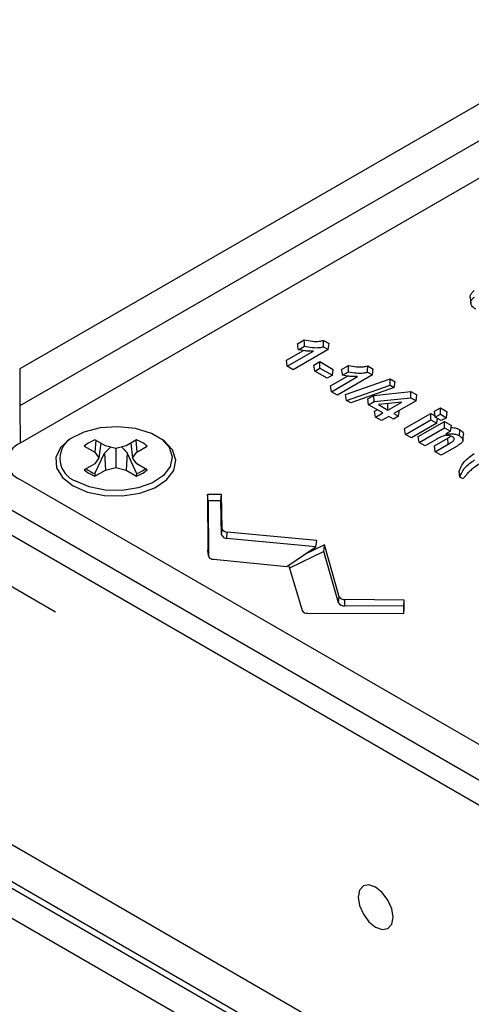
# Model space of a CAD drawing. Header units: inches. Extents: x 0.3 to 33.8, y 0.2 to 21.7.
# Tile 144 of 192: x 30.464 to 30.589, y 14.107 to 14.379. Entities that reach past the tile are written whole.
import ezdxf

# ---------------------------------------------------------------- set-up
doc = ezdxf.new("R2010")
doc.units = ezdxf.units.IN
doc.header["$MEASUREMENT"] = 0
doc.linetypes.add('CENTERX2', pattern=[0.7999999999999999, 0.5, -0.1, 0.1, -0.1])

msp = doc.modelspace()

# ---------------------------------------------------------------- linework, layer by layer
at = {"color": 7, "linetype": 'CENTERX2'}
for p, q in [((30.47425779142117, 14.21504285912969), (29.89089469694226, 14.55181120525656)), ((30.21793158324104, 14.27158680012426), (30.80129467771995, 13.93481845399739))]:
    msp.add_line(p, q, dxfattribs=at)
at = {"color": 7, "linetype": 'Continuous', "lineweight": 25}
for p, q in [((30.68216940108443, 14.11610676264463), (30.02809562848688, 14.49369551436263)), ((30.68638982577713, 14.10677862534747), (30.03231605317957, 14.48436737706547)), ((30.6775509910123, 14.02644978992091), (30.0411548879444, 14.39383344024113)), ((30.66871215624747, 14.02134723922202), (30.03231605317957, 14.38873088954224)), ((30.6234625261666, 14.37405078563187), (30.46436350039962, 14.28220487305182)), ((30.62346252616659, 14.3638440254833), (30.46436350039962, 14.27199811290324)), ((30.6234625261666, 14.3638440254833), (30.46436350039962, 14.27199811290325)), ((30.6236168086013, 14.35354819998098), (30.46451778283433, 14.26170228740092)), ((30.58873795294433, 14.30193977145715), (30.58891259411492, 14.30031287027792)), ((30.5410410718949, 14.28913997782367), (30.54294482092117, 14.29023898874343)), ((30.54827135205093, 14.29009474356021), (30.54979831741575, 14.28921324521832)), ((30.53799507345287, 14.28459739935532), (30.54267865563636, 14.28730117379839)), ((30.54955086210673, 14.28758016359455), (30.53989882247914, 14.28200815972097)), ((30.54134582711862, 14.28753997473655), (30.54298293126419, 14.28848505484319)), ((30.54823319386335, 14.28834083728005), (30.54955086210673, 14.28758016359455)), ((30.54955086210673, 14.28758016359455), (30.54979831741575, 14.28921324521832)), ((30.53824252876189, 14.28296431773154), (30.53799507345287, 14.28459739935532)), ((30.53824252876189, 14.28296431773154), (30.5454685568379, 14.28713581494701)), ((30.46436350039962, 14.28220487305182), (30.46436350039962, 14.27199811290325)), ((30.53989882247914, 14.28200815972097), (30.53824252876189, 14.28296431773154)), ((30.54561006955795, 14.2832785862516), (30.54725998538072, 14.28423106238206)), ((30.54585752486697, 14.28164550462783), (30.54561006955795, 14.2832785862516)), ((30.54585752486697, 14.28164550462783), (30.54725998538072, 14.2824551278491)), ((30.54725998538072, 14.28423106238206), (30.55094056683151, 14.28210630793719)), ((30.54725998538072, 14.2824551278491), (30.54725998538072, 14.28423106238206)), ((30.54725998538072, 14.2824551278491), (30.55069311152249, 14.28047322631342)), ((30.55069311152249, 14.28047322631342), (30.55094056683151, 14.28210630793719)), ((30.55322506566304, 14.28210630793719), (30.55512881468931, 14.28320531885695)), ((30.56045534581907, 14.28306107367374), (30.56198231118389, 14.28217957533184)), ((30.56173485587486, 14.28054649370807), (30.56198231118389, 14.28217957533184)), ((30.21793158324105, 14.27984303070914), (30.80129467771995, 13.94307468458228)), ((30.54929065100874, 14.27966360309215), (30.54585752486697, 14.28164550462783)), ((30.55069311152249, 14.28047322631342), (30.54929065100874, 14.27966360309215)), ((30.550179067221, 14.27756372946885), (30.5548626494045, 14.28026750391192)), ((30.55042652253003, 14.27593064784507), (30.55765255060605, 14.28010214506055)), ((30.56173485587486, 14.28054649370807), (30.55208281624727, 14.2749744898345)), ((30.55352982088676, 14.28050630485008), (30.55516692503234, 14.28145138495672)), ((30.55432765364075, 14.2751688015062), (30.56664054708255, 14.27949043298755)), ((30.56041718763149, 14.28130716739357), (30.56173485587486, 14.28054649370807)), ((30.56661400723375, 14.27772981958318), (30.56664054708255, 14.27949043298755)), ((30.56664054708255, 14.27949043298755), (30.56807430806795, 14.27866274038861)), ((30.55042652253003, 14.27593064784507), (30.550179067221, 14.27756372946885)), ((30.55460889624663, 14.27351621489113), (30.56661400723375, 14.27772981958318)), ((30.56779309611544, 14.27704914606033), (30.55578991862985, 14.2728344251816)), ((30.56661400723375, 14.27772981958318), (30.56779309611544, 14.27704914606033)), ((30.56779309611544, 14.27704914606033), (30.56807430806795, 14.27866274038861)), ((30.55208281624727, 14.2749744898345), (30.55042652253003, 14.27593064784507)), ((30.55460889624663, 14.27351621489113), (30.55432765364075, 14.2751688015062)), ((30.56045931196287, 14.27397362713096), (30.56210327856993, 14.27492266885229)), ((30.56070676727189, 14.27234054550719), (30.56045931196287, 14.27397362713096)), ((30.56210327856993, 14.27492266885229), (30.5723874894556, 14.27602625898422)), ((30.56218862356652, 14.27319600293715), (30.56210327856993, 14.27492266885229)), ((30.56218862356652, 14.27319600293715), (30.57232889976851, 14.27428414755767)), ((30.57232889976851, 14.27428414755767), (30.5723874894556, 14.27602625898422)), ((30.57232889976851, 14.27428414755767), (30.57379193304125, 14.27343955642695)), ((30.5723874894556, 14.27602625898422), (30.57403938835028, 14.27507263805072)), ((30.57379193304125, 14.27343955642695), (30.57403938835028, 14.27507263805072)), ((30.46436350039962, 14.27199811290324), (30.46451778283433, 14.26170228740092)), ((30.55578991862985, 14.2728344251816), (30.55460889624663, 14.27351621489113)), ((30.56070676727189, 14.27234054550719), (30.56218862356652, 14.27319600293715)), ((30.56464118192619, 14.27006925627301), (30.56070676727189, 14.27234054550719)), ((30.56236306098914, 14.27053005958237), (30.56310301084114, 14.2709572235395)), ((30.5698620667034, 14.27308320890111), (30.56342220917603, 14.27239220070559)), ((30.56342220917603, 14.27239220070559), (30.56604364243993, 14.27087887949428)), ((30.56601636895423, 14.27267055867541), (30.56604364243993, 14.27265481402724)), ((30.56604364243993, 14.27087887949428), (30.5698620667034, 14.27308320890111)), ((30.56604364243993, 14.27265481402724), (30.56608336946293, 14.27267774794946)), ((30.56604364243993, 14.27087887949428), (30.56604364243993, 14.27265481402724)), ((30.57379193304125, 14.27343955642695), (30.56769993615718, 14.26992272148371)), ((30.57886221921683, 14.27053005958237), (30.58051213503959, 14.27148253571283)), ((30.58051213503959, 14.27148253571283), (30.58241588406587, 14.27038352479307)), ((30.58051213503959, 14.26970660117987), (30.58051213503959, 14.27148253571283)), ((30.56261051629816, 14.2688969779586), (30.56236306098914, 14.27053005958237)), ((30.56261051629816, 14.2688969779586), (30.56464118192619, 14.27006925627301)), ((30.56426681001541, 14.26794081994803), (30.56261051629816, 14.2688969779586)), ((30.56629747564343, 14.26911309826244), (30.56426681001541, 14.26794081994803)), ((30.56756664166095, 14.26838042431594), (30.56629747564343, 14.26911309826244)), ((30.56896910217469, 14.2691900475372), (30.56756664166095, 14.26838042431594)), ((30.56769993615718, 14.26992272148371), (30.56896910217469, 14.2691900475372)), ((30.56896910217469, 14.2691900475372), (30.56921242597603, 14.27079586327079)), ((30.57061264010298, 14.26576767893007), (30.57784688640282, 14.26994392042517)), ((30.57086009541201, 14.2641345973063), (30.57784688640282, 14.2681679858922)), ((30.57784688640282, 14.26994392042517), (30.5790568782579, 14.2692454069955)), ((30.57784688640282, 14.2681679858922), (30.57784688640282, 14.26994392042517)), ((30.57784688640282, 14.2681679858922), (30.57950318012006, 14.26721182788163)), ((30.57910967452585, 14.2688969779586), (30.57886221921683, 14.27053005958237)), ((30.57910967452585, 14.2688969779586), (30.58051213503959, 14.26970660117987)), ((30.5807659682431, 14.26794081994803), (30.57910967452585, 14.2688969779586)), ((30.57950318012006, 14.26721182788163), (30.57970633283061, 14.26855253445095)), ((30.58051213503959, 14.26970660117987), (30.58216842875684, 14.2687504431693)), ((30.58216842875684, 14.2687504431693), (30.5807659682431, 14.26794081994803)), ((30.58216842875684, 14.2687504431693), (30.58241588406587, 14.27038352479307)), ((30.57086009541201, 14.2641345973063), (30.57061264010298, 14.26576767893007)), ((30.57950318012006, 14.26721182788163), (30.57251638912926, 14.26317843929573)), ((30.57442013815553, 14.26356965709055), (30.58165438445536, 14.26774589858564)), ((30.57466759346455, 14.26193657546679), (30.58165438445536, 14.26596996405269)), ((30.58165438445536, 14.26774589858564), (30.58355813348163, 14.26664688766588)), ((30.58165438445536, 14.26596996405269), (30.58165438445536, 14.26774589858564)), ((30.58165438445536, 14.26596996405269), (30.58331067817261, 14.26501380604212)), ((30.58331067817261, 14.26501380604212), (30.58355813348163, 14.26664688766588)), ((30.58576069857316, 14.26374592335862), (30.5858842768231, 14.2654505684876)), ((30.57251638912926, 14.26317843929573), (30.57086009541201, 14.2641345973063)), ((30.57466759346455, 14.26193657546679), (30.57442013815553, 14.26356965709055)), ((30.57949431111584, 14.26281066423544), (30.5763238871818, 14.26098041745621)), ((30.57886221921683, 14.26100529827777), (30.58257452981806, 14.26314836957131)), ((30.58331067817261, 14.26501380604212), (30.58203638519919, 14.26427817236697)), ((30.58269825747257, 14.26144386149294), (30.58257452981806, 14.26314836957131)), ((30.58672428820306, 14.26243238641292), (30.5868984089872, 14.26405744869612)), ((30.48220389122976, 14.26093860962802), (30.48507116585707, 14.2592833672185)), ((30.48535484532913, 14.26251586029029), (30.48507116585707, 14.2592833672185)), ((30.4880127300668, 14.26098149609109), (30.4851454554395, 14.26263673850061)), ((30.48673338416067, 14.26172004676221), (30.48625882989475, 14.25762812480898)), ((30.48774145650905, 14.25897872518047), (30.48939941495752, 14.26064991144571)), ((30.49088000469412, 14.26029587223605), (30.4880127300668, 14.26098149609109)), ((30.49374727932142, 14.26098149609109), (30.49088000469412, 14.26029587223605)), ((30.49088000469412, 14.26029587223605), (30.49088000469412, 14.25496037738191)), ((30.49661455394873, 14.26263673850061), (30.49374727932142, 14.26098149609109)), ((30.49502662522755, 14.26172004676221), (30.49550117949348, 14.25762812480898)), ((30.4964051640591, 14.26251586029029), (30.49668884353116, 14.2592833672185)), ((30.49668884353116, 14.2592833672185), (30.49955611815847, 14.26093860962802)), ((30.5763238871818, 14.26098041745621), (30.57466759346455, 14.26193657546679)), ((30.57910967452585, 14.259372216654), (30.57886221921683, 14.26100529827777)), ((30.57910967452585, 14.259372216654), (30.58269825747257, 14.26144386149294)), ((30.58511553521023, 14.26092701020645), (30.5807659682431, 14.25841605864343)), ((30.48507116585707, 14.2592833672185), (30.48625882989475, 14.25762812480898)), ((30.48625882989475, 14.25762812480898), (30.48507116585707, 14.25597288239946)), ((30.48513675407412, 14.25330348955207), (30.48774145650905, 14.25897872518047)), ((30.48774145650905, 14.25897872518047), (30.4880127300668, 14.25427475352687)), ((30.49401855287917, 14.25897872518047), (30.49374727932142, 14.25427475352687)), ((30.49401855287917, 14.25897872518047), (30.49662325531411, 14.25330348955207)), ((30.49550117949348, 14.25762812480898), (30.49668884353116, 14.2592833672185)), ((30.49668884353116, 14.25597288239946), (30.49550117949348, 14.25762812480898)), ((30.5807659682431, 14.25841605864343), (30.57910967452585, 14.259372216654)), ((30.48507116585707, 14.25597288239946), (30.48220389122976, 14.25431763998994)), ((30.4880127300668, 14.25427475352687), (30.49088000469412, 14.25496037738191)), ((30.49088000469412, 14.25496037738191), (30.49374727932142, 14.25427475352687)), ((30.49955611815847, 14.25431763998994), (30.49668884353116, 14.25597288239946)), ((30.48513675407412, 14.25330348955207), (30.4851454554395, 14.25261951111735)), ((30.4851454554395, 14.25261951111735), (30.4880127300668, 14.25427475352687)), ((30.49374727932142, 14.25427475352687), (30.49661455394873, 14.25261951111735)), ((30.49662325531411, 14.25330348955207), (30.49661455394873, 14.25261951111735)), ((30.58679673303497, 14.25185734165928), (30.58590463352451, 14.25237233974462)), ((30.46451778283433, 14.25167531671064), (30.67664981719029, 14.12921409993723)), ((30.5200365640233, 14.24758042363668), (30.51623660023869, 14.24757894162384)), ((30.51623660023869, 14.24757894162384), (30.51632445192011, 14.23222404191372)), ((30.51641215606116, 14.24584491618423), (30.51623660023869, 14.24757894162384)), ((30.51986399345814, 14.24584626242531), (30.5200365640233, 14.24758042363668)), ((30.52026451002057, 14.23807331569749), (30.5200365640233, 14.24758042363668)), ((30.51986399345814, 14.24584626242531), (30.51641215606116, 14.24584491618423)), ((30.51641215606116, 14.24584491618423), (30.51649942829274, 14.23059129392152)), ((30.52008954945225, 14.23643883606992), (30.51986399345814, 14.24584626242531)), ((30.52008954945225, 14.23643883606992), (30.52026451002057, 14.23807331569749)), ((30.52157269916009, 14.23544517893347), (30.52160095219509, 14.23717794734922)), ((30.54642038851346, 14.23483369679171), (30.52160095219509, 14.23717794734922)), ((30.54608779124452, 14.2331296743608), (30.52157269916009, 14.23544517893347)), ((30.53808911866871, 14.22765625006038), (30.54608779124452, 14.2331296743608)), ((30.54848116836, 14.23364403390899), (30.54278654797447, 14.23087066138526)), ((30.54608779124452, 14.2331296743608), (30.54642038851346, 14.23483369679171)), ((30.54835828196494, 14.23181894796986), (30.54848116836, 14.23364403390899)), ((30.5525419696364, 14.21931607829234), (30.54848116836, 14.23364403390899)), ((30.51632445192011, 14.23222404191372), (30.51632792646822, 14.23216253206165)), ((30.51649942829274, 14.23059129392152), (30.51632445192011, 14.23222404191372)), ((30.51632792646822, 14.23216253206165), (30.51650256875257, 14.23053569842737)), ((30.54835828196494, 14.23181894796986), (30.53887700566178, 14.22720141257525)), ((30.55236928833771, 14.21766668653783), (30.54835828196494, 14.23181894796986)), ((30.51786617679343, 14.22965857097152), (30.53808911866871, 14.22765625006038)), ((30.53887700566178, 14.22720141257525), (30.53877257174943, 14.22812393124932)), ((30.53887700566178, 14.22720141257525), (30.54234550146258, 14.21552695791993)), ((30.55236928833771, 14.21766668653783), (30.5525419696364, 14.21931607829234)), ((30.55409053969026, 14.2168104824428), (30.55409296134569, 14.21854456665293)), ((30.57038644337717, 14.21668027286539), (30.55409053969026, 14.2168104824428)), ((30.57056153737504, 14.21841297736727), (30.55409296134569, 14.21854456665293)), ((30.57038411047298, 14.21468757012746), (30.57038644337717, 14.21668027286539)), ((30.57038644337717, 14.21668027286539), (30.57056153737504, 14.21841297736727)), ((30.57055896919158, 14.21621930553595), (30.57056153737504, 14.21841297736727)), ((30.54396120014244, 14.21473795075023), (30.57038411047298, 14.21468757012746)), ((30.57038411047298, 14.21468757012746), (30.57055896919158, 14.21621930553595))]:
    msp.add_line(p, q, dxfattribs=at)
at = {"color": 7, "linetype": 'Continuous', "lineweight": 25, "flags": 128}
for points in [[(30.54298293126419, 14.28848505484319), (30.54296383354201, 14.28936200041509), (30.54294482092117, 14.29023898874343)], [(30.55516692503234, 14.28145138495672), (30.55514782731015, 14.28232833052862), (30.55512881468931, 14.28320531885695)], [(30.47914203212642, 14.24991261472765), (30.48312334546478, 14.24821634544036), (30.48779387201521, 14.24727289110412), (30.49273861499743, 14.24716608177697), (30.49751821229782, 14.24790540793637), (30.50170797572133, 14.24942517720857), (30.5049356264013, 14.25159035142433), (30.50691437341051, 14.25420854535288), (30.5074683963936, 14.25704712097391), (30.50654846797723, 14.25985385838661), (30.50423632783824, 14.26237936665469), (30.50073741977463, 14.26439924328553), (30.49636263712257, 14.26573401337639), (30.4915006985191, 14.26626507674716), (30.48658360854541, 14.2659452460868), (30.48204827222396, 14.26480293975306), (30.4782976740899, 14.26293965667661), (30.47566507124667, 14.26052095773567), (30.47438438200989, 14.25776175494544), (30.47456940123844, 14.25490721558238), (30.47620368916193, 14.25221097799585), (30.47914203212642, 14.24991261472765)], [(30.50356435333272, 14.26287056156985), (30.50560458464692, 14.26060251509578), (30.50646909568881, 14.25796485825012), (30.50594844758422, 14.25529728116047), (30.50408890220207, 14.25283680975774), (30.50105568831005, 14.25080206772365), (30.4971183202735, 14.24937385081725), (30.49262665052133, 14.2486790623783), (30.48797978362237, 14.24877943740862), (30.48359061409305, 14.2496660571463), (30.4798491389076, 14.25126014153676)], [(30.58590463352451, 14.25237233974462), (30.58581015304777, 14.25317199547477), (30.5857157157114, 14.2539716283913)], [(30.56264613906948, 14.12805751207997), (30.56448620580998, 14.12741792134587), (30.56604613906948, 14.12772101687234), (30.56708845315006, 14.12892065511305), (30.56745446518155, 14.1308342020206), (30.56708845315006, 14.13317033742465), (30.56604613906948, 14.13557340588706), (30.56448620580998, 14.13767756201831), (30.56264613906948, 14.13916246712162), (30.56080607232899, 14.13980205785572), (30.55924613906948, 14.13949896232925), (30.5582038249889, 14.13829932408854), (30.55783781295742, 14.13638577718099), (30.5582038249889, 14.13404964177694), (30.55924613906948, 14.13164657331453), (30.56080607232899, 14.12954241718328), (30.56264613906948, 14.12805751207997)]]:
    msp.add_lwpolyline(points, dxfattribs=at)
at = {"color": 7, "linetype": 'Continuous', "lineweight": 25}
for centre, radius, start, end in [((30.48210911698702, 14.2575049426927), 0.006641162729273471, 126.1054675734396, 250.1049353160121), ((30.46642056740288, 14.25668880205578), 0.005362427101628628, 110.7834207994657, 249.2165792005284), ((30.4884779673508, 14.25346722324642), 0.009756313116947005, 109.9728560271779, 130.0217674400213), ((30.49328204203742, 14.25346722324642), 0.009756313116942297, 49.9782325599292, 70.0271439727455), ((30.48875681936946, 14.26293171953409), 0.01028628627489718, 233.998570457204, 249.3945171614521), ((30.49311773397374, 14.2627190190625), 0.01004693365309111, 290.420938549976, 306.1859738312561), ((30.48847796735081, 14.26178902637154), 0.009756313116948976, 229.9782325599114, 250.0271439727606), ((30.4932820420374, 14.26178902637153), 0.009756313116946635, 289.9728560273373, 310.0217674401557), ((30.52145251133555, 14.23686950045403), 0.001429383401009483, 197.5353294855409, 274.8233352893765), ((30.52149265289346, 14.2384613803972), 0.001287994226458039, 197.5353294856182, 274.8233352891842), ((30.51775710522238, 14.23096647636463), 0.001312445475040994, 196.6105706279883, 274.7670983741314), ((30.55389834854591, 14.22009808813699), 0.001565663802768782, 209.965268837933, 277.1403625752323), ((30.55387456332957, 14.2185345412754), 0.001737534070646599, 209.9652688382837, 277.1403625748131), ((30.54375185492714, 14.21635804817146), 0.001633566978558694, 210.581135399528, 277.3628285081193)]:
    msp.add_arc(centre, radius, start, end, dxfattribs=at)
for points, knots in [([(30.58875179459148, 14.30194147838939), (30.58874540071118, 14.30195792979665), (30.58863939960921, 14.30223066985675), (30.58886814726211, 14.30280568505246), (30.58931838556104, 14.30341989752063), (30.58973859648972, 14.3037458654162), (30.58986656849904, 14.30384513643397)], [0, 0, 0, 0, 0.02461214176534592, 0.4080329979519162, 0.8197209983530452, 1, 1, 1, 1]), ([(30.59027141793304, 14.29870513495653), (30.58985278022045, 14.29899321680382), (30.589148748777, 14.29947768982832), (30.58883668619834, 14.3003584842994), (30.58900172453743, 14.30113597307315), (30.58944753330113, 14.30170302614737), (30.58980947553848, 14.30199635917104), (30.58989997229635, 14.30206970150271)], [0, 0, 0, 0, 0.299707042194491, 0.5040233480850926, 0.7079284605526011, 0.9269730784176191, 1, 1, 1, 1]), ([(30.54294482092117, 14.29023898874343), (30.54367993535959, 14.29009364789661), (30.54501017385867, 14.28983064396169), (30.54688928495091, 14.28979428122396), (30.54787598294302, 14.29000879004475), (30.54827135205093, 14.29009474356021)], [0, 0, 0, 0, 0.4253777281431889, 0.7697493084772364, 1, 1, 1, 1]), ([(30.54823319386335, 14.28834083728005), (30.54823958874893, 14.28863313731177), (30.54825237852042, 14.2892177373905), (30.54826502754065, 14.28980240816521), (30.54827135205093, 14.29009474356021)], [0, 0, 0, 0, 0.4999999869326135, 1, 1, 1, 1]), ([(30.54134582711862, 14.28753997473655), (30.54129492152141, 14.28780655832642), (30.54119311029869, 14.28833972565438), (30.54109175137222, 14.28887322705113), (30.5410410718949, 14.28913997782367)], [0, 0, 0, 0, 0.4999998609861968, 1, 1, 1, 1]), ([(30.5454685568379, 14.28713581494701), (30.54506689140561, 14.28713265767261), (30.54426250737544, 14.28712633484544), (30.54285967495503, 14.28722541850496), (30.54191267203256, 14.28742219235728), (30.54134582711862, 14.28753997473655)], [0, 0, 0, 0, 0.285909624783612, 0.5725689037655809, 1, 1, 1, 1]), ([(30.54298293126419, 14.28848505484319), (30.54369404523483, 14.28834928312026), (30.54503762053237, 14.28809275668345), (30.54688652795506, 14.28806120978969), (30.54787437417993, 14.28826633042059), (30.54823319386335, 14.28834083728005)], [0, 0, 0, 0, 0.4172336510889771, 0.7883192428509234, 1, 1, 1, 1]), ([(30.55352982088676, 14.28050630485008), (30.55347891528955, 14.28077288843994), (30.55337710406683, 14.28130605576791), (30.55327574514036, 14.28183955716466), (30.55322506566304, 14.28210630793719)], [0, 0, 0, 0, 0.4999998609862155, 1, 1, 1, 1]), ([(30.55512881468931, 14.28320531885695), (30.5558639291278, 14.28305997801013), (30.55719416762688, 14.28279697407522), (30.55907327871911, 14.2827606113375), (30.56005997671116, 14.28297512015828), (30.56045534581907, 14.28306107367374)], [0, 0, 0, 0, 0.4253777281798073, 0.7697493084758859, 1, 1, 1, 1]), ([(30.56041718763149, 14.28130716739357), (30.56042358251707, 14.2815994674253), (30.56043637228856, 14.28218406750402), (30.56044902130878, 14.28276873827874), (30.56045534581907, 14.28306107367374)], [0, 0, 0, 0, 0.4999999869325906, 1, 1, 1, 1]), ([(30.55765255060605, 14.28010214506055), (30.55725088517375, 14.28009898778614), (30.55644650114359, 14.28009266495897), (30.55504366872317, 14.28019174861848), (30.5540966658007, 14.2803885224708), (30.55352982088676, 14.28050630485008)], [0, 0, 0, 0, 0.2859096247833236, 0.5725689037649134, 1, 1, 1, 1]), ([(30.55516692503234, 14.28145138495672), (30.55587803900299, 14.28131561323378), (30.55722161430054, 14.28105908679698), (30.55907052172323, 14.28102753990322), (30.56005836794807, 14.28123266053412), (30.56041718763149, 14.28130716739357)], [0, 0, 0, 0, 0.4172336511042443, 0.7883192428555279, 1, 1, 1, 1]), ([(30.58346299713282, 14.26601903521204), (30.58374520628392, 14.26602306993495), (30.5844232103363, 14.26603276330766), (30.5852553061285, 14.26577673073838), (30.58571500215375, 14.26553834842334), (30.5858842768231, 14.2654505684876)], [0, 0, 0, 0, 0.3105647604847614, 0.746128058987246, 1, 1, 1, 1]), ([(30.5858842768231, 14.2654505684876), (30.58616391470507, 14.26524861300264), (30.58663801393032, 14.26490621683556), (30.58693946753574, 14.26439361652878), (30.58687199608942, 14.26413749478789), (30.58685163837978, 14.26406021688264)], [0, 0, 0, 0, 0.5010305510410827, 0.84944927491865, 1, 1, 1, 1]), ([(30.58386167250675, 14.26351621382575), (30.58363806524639, 14.26361923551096), (30.5832037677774, 14.26381932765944), (30.5823992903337, 14.26389523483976), (30.58160256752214, 14.26381863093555), (30.58060115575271, 14.26345049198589), (30.57994544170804, 14.2630714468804), (30.57949431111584, 14.26281066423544)], [0, 0, 0, 0, 0.1644454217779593, 0.3193913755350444, 0.4586280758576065, 0.6275366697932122, 1, 1, 1, 1]), ([(30.58203638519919, 14.26427817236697), (30.5824352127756, 14.26430997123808), (30.58323837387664, 14.26437400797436), (30.58445720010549, 14.26427562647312), (30.58528890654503, 14.2640035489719), (30.5856692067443, 14.26379588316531), (30.58576069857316, 14.26374592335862)], [0, 0, 0, 0, 0.3014686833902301, 0.6070992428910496, 0.9054767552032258, 1, 1, 1, 1]), ([(30.58257452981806, 14.26314836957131), (30.58287779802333, 14.26331202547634), (30.58318665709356, 14.26347869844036), (30.58343789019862, 14.26367344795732), (30.58344243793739, 14.26367697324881)], [0, 0, 0, 0, 0.9818983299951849, 1, 1, 1, 1]), ([(30.58269825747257, 14.26144386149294), (30.58298508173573, 14.26161320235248), (30.58356126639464, 14.26195338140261), (30.58423017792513, 14.26241406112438), (30.5843774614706, 14.26285992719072), (30.58429095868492, 14.26316310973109), (30.58408105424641, 14.2633804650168), (30.58391353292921, 14.26348412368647), (30.58386167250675, 14.26351621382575)], [0, 0, 0, 0, 0.289322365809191, 0.5812029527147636, 0.7044129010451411, 0.8280589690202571, 0.9467713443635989, 1, 1, 1, 1]), ([(30.58576069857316, 14.26374592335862), (30.58598971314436, 14.26359004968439), (30.58642269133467, 14.26329535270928), (30.58673182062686, 14.26278388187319), (30.58674102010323, 14.2622715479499), (30.5862830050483, 14.26159951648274), (30.58558860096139, 14.26119951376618), (30.58511553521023, 14.26092701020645)], [0, 0, 0, 0, 0.1865621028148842, 0.3527169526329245, 0.4857985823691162, 0.6496980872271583, 1, 1, 1, 1]), ([(30.49243095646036, 14.26066673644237), (30.49268099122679, 14.26043875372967), (30.49325601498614, 14.259914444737), (30.49374320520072, 14.25931660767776), (30.49401855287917, 14.25897872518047)], [0, 0, 0, 0, 0.4348251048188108, 1, 1, 1, 1]), ([(30.5857157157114, 14.2539716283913), (30.58588711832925, 14.25442535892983), (30.58623006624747, 14.25533319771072), (30.58737115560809, 14.25705962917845), (30.58886216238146, 14.25813646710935), (30.58984645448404, 14.2588473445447)], [0, 0, 0, 0, 0.2534888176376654, 0.5071886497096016, 1, 1, 1, 1]), ([(30.58590463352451, 14.25237233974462), (30.58607978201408, 14.25282570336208), (30.58643022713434, 14.25373281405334), (30.5875711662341, 14.25541882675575), (30.58902471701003, 14.25646339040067), (30.58997017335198, 14.25714282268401)], [0, 0, 0, 0, 0.2588522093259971, 0.5179233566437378, 0.9999999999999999, 0.9999999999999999, 0.9999999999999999, 0.9999999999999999]), ([(30.59158865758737, 14.25616485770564), (30.59104215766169, 14.25582377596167), (30.59005980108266, 14.25521066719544), (30.58884944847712, 14.25422190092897), (30.58821433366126, 14.25357518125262), (30.58789556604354, 14.25325058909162)], [0, 0, 0, 0, 0.3844399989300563, 0.6910470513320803, 1, 1, 1, 1]), ([(30.58789556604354, 14.25325058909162), (30.58770051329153, 14.25302186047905), (30.58730992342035, 14.25256383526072), (30.58696793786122, 14.25209303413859), (30.58679673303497, 14.25185734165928)], [0, 0, 0, 0, 0.4993799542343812, 1, 1, 1, 1])]:
    msp.add_open_spline(points, degree=3, knots=knots, dxfattribs=at)

doc.saveas('drawing.dxf')
